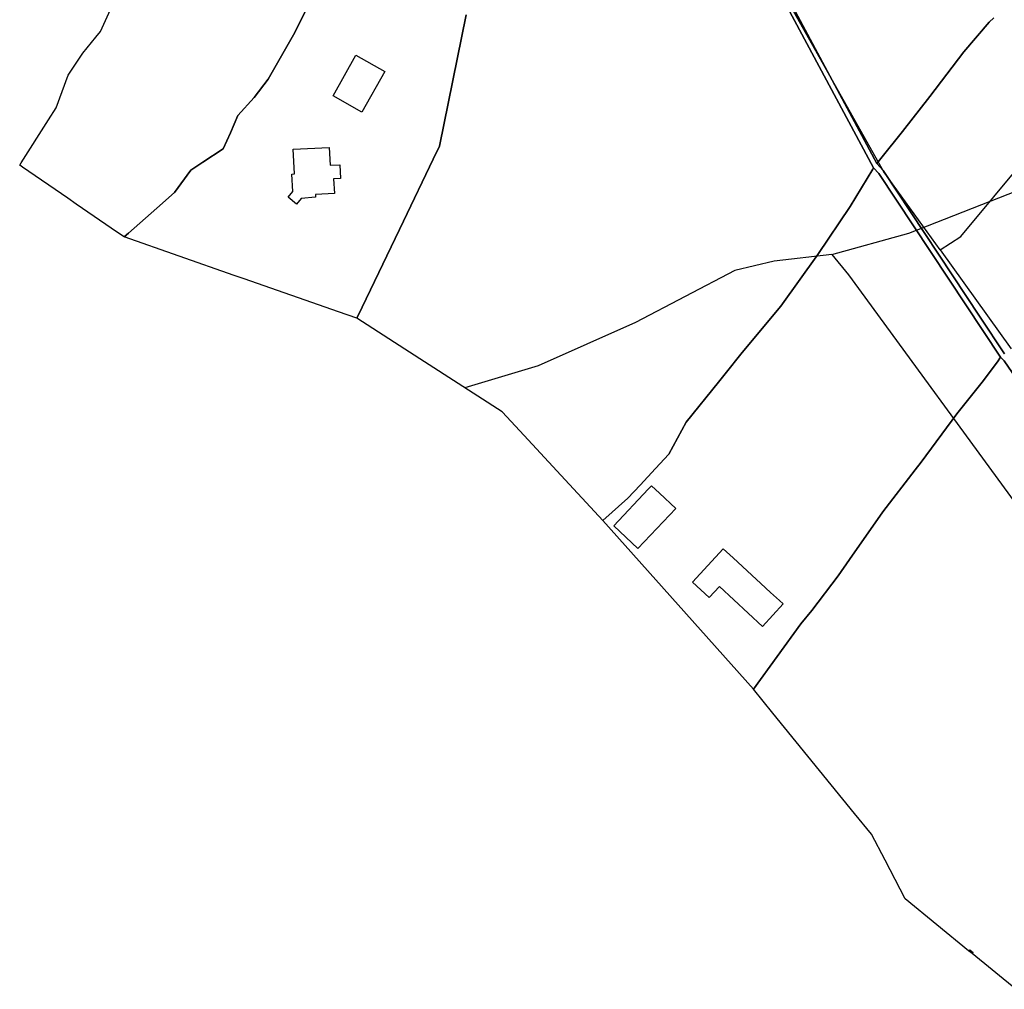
# Model space of a CAD drawing. Extents: x 577960 to 582939, y 6017202 to 6023066.
# Tile 29 of 217: x 577960 to 578180, y 6020304 to 6020521. Entities that reach past the tile are written whole.
import ezdxf

# ---------------------------------------------------------------- set-up
doc = ezdxf.new("R2010")
doc.units = 0
doc.header["$MEASUREMENT"] = 0
doc.linetypes.add('D', pattern=[0])
for name, color, linetype in [('LI__FLUR', 7, 'D'), ('LI__GEB', 7, 'Continuous'), ('LI__STRASSE', 7, 'Continuous')]:
    doc.layers.add(name, color=color, linetype=linetype)

msp = doc.modelspace()

# ---------------------------------------------------------------- linework, layer by layer
at = {"layer": 'LI__FLUR', "color": 8, "linetype": 'D', "true_color": 0x808080}
for p, q in [((578114.437, 6020558.198), (578151.584, 6020488.944)), ((578151.584, 6020488.944), (578114.437, 6020558.198)), ((578150.881, 6020487.927), (578117.85, 6020549.47)), ((578117.85, 6020549.47), (578150.881, 6020487.927)), ((578021.396, 6020518.204), (578025.964, 6020527.511)), ((578025.964, 6020527.511), (578021.396, 6020518.204)), ((577977.924, 6020518.483), (577980.153, 6020523.352)), ((578059.737, 6020522.163), (578053.726, 6020492.784)), ((578053.726, 6020492.784), (578059.737, 6020522.163)), ((578176.705, 6020520.513), (578177.757, 6020521.551)), ((578177.757, 6020521.551), (578176.705, 6020520.513)), ((577976.854, 6020517.174), (577977.924, 6020518.483)), ((578171.045, 6020513.905), (578176.705, 6020520.513)), ((578176.705, 6020520.513), (578171.045, 6020513.905)), ((577973.926, 6020513.595), (577976.854, 6020517.174)), ((578015.438, 6020507.767), (578021.396, 6020518.204)), ((578021.396, 6020518.204), (578015.438, 6020507.767)), ((577970.657, 6020508.686), (577973.926, 6020513.595)), ((578163.47, 6020503.944), (578171.045, 6020513.905)), ((578171.045, 6020513.905), (578163.47, 6020503.944)), ((577967.988, 6020501.399), (577970.657, 6020508.686)), ((578012.3, 6020503.699), (578015.438, 6020507.767)), ((578015.438, 6020507.767), (578012.3, 6020503.699)), ((578008.661, 6020499.63), (578012.3, 6020503.699)), ((578012.3, 6020503.699), (578008.661, 6020499.63)), ((578157.316, 6020496.106), (578163.47, 6020503.944)), ((578163.47, 6020503.944), (578157.316, 6020496.106)), ((577966.269, 6020498.72), (577967.988, 6020501.399)), ((577960.182, 6020489.073), (577966.269, 6020498.72)), ((578006.967, 6020495.773), (578008.661, 6020499.63)), ((578008.661, 6020499.63), (578006.967, 6020495.773)), ((578005.372, 6020492.243), (578006.967, 6020495.773)), ((578006.967, 6020495.773), (578005.372, 6020492.243)), ((578152.475, 6020490.058), (578157.316, 6020496.106)), ((578157.316, 6020496.106), (578152.475, 6020490.058)), ((578000.828, 6020489.214), (578005.372, 6020492.243)), ((578005.372, 6020492.243), (578000.828, 6020489.214)), ((578053.726, 6020492.784), (578052.338, 6020489.893)), ((578052.338, 6020489.893), (578053.726, 6020492.784)), ((578052.338, 6020489.893), (578045.692, 6020476.042)), ((578045.692, 6020476.042), (578052.338, 6020489.893)), ((578151.584, 6020488.944), (578152.475, 6020490.058)), ((578152.475, 6020490.058), (578151.584, 6020488.944)), ((577959.832, 6020488.523), (577960.182, 6020489.073)), ((577960.452, 6020488.113), (577959.832, 6020488.523)), ((577970.587, 6020481.146), (577960.452, 6020488.113)), ((577998.105, 6020487.424), (578000.828, 6020489.214)), ((578000.828, 6020489.214), (577998.105, 6020487.424)), ((578145.605, 6020479.31), (578150.696, 6020487.624)), ((578150.696, 6020487.624), (578145.605, 6020479.31)), ((578150.696, 6020487.624), (578150.881, 6020487.927)), ((578150.881, 6020487.927), (578150.696, 6020487.624)), ((578150.881, 6020487.927), (578152.013, 6020486.706)), ((578152.013, 6020486.706), (578150.881, 6020487.927)), ((578151.584, 6020488.944), (578152.975, 6020487.389)), ((578152.975, 6020487.389), (578151.584, 6020488.944)), ((577994.437, 6020482.426), (577998.105, 6020487.424)), ((577998.105, 6020487.424), (577994.437, 6020482.426)), ((578152.013, 6020486.706), (578179.239, 6020445.59)), ((578179.239, 6020445.59), (578152.013, 6020486.706)), ((578152.975, 6020487.389), (578174.679, 6020454.543)), ((578174.679, 6020454.543), (578152.975, 6020487.389)), ((577972.467, 6020479.856), (577970.587, 6020481.146)), ((577990.511, 6020478.954), (577994.437, 6020482.426)), ((577994.437, 6020482.426), (577990.511, 6020478.954)), ((577981.732, 6020473.499), (577972.467, 6020479.856)), ((577984.171, 6020473.359), (577990.511, 6020478.954)), ((577990.511, 6020478.954), (577984.171, 6020473.359)), ((578138.365, 6020468.584), (578145.605, 6020479.31)), ((578145.605, 6020479.31), (578138.365, 6020468.584)), ((578045.692, 6020476.042), (578036.441, 6020456.805)), ((578036.441, 6020456.805), (578045.692, 6020476.042)), ((577983.192, 6020472.499), (577981.732, 6020473.499)), ((577983.192, 6020472.499), (577984.171, 6020473.359)), ((577984.171, 6020473.359), (577983.192, 6020472.499)), ((578007.832, 6020463.882), (577983.192, 6020472.499)), ((578130.093, 6020456.994), (578138.365, 6020468.584)), ((578138.365, 6020468.584), (578130.093, 6020456.994)), ((578010.031, 6020463.113), (578007.832, 6020463.882)), ((578031.123, 6020455.745), (578010.031, 6020463.113)), ((578036.441, 6020456.805), (578035.242, 6020454.306)), ((578035.242, 6020454.306), (578036.441, 6020456.805)), ((578121.451, 6020446.624), (578130.093, 6020456.994)), ((578130.093, 6020456.994), (578121.451, 6020446.624)), ((578035.242, 6020454.306), (578031.123, 6020455.745)), ((578045.978, 6020447.388), (578035.242, 6020454.306)), ((578174.679, 6020454.543), (578180.119, 6020446.34)), ((578180.119, 6020446.34), (578174.679, 6020454.543)), ((578067.76, 6020433.353), (578045.978, 6020447.388)), ((578117.646, 6020441.864), (578121.451, 6020446.624)), ((578121.451, 6020446.624), (578117.646, 6020441.864)), ((578178.552, 6020444.582), (578175.13, 6020439.992)), ((578175.13, 6020439.992), (578178.552, 6020444.582)), ((578179.239, 6020445.59), (578178.552, 6020444.582)), ((578178.552, 6020444.582), (578179.239, 6020445.59)), ((578180.099, 6020444.79), (578179.239, 6020445.59)), ((578179.239, 6020445.59), (578180.099, 6020444.79)), ((578232.35, 6020367.948), (578180.099, 6020444.79)), ((578180.099, 6020444.79), (578232.35, 6020367.948)), ((578116.151, 6020439.995), (578117.646, 6020441.864)), ((578117.646, 6020441.864), (578116.151, 6020439.995)), ((578108.965, 6020431.014), (578116.151, 6020439.995)), ((578116.151, 6020439.995), (578108.965, 6020431.014)), ((578175.13, 6020439.992), (578169.513, 6020432.934)), ((578169.513, 6020432.934), (578175.13, 6020439.992)), ((578072.678, 6020428.065), (578067.76, 6020433.353)), ((578169.513, 6020432.934), (578161.496, 6020422.098)), ((578161.496, 6020422.098), (578169.513, 6020432.934)), ((578105.056, 6020423.887), (578108.965, 6020431.014)), ((578108.965, 6020431.014), (578105.056, 6020423.887)), ((578079.996, 6020420.158), (578072.678, 6020428.065)), ((578102.057, 6020420.658), (578105.056, 6020423.887)), ((578105.056, 6020423.887), (578102.057, 6020420.658)), ((578161.496, 6020422.098), (578160.189, 6020420.368)), ((578160.189, 6020420.368), (578161.496, 6020422.098)), ((578090.272, 6020409.072), (578079.996, 6020420.158)), ((578098.609, 6020416.929), (578102.057, 6020420.658)), ((578102.057, 6020420.658), (578098.609, 6020416.929)), ((578160.189, 6020420.368), (578152.919, 6020410.962)), ((578152.919, 6020410.962), (578160.189, 6020420.368)), ((578095.9, 6020414.01), (578098.609, 6020416.929)), ((578098.609, 6020416.929), (578095.9, 6020414.01)), ((578090.272, 6020409.072), (578095.9, 6020414.01)), ((578095.9, 6020414.01), (578090.272, 6020409.072)), ((578152.919, 6020410.962), (578145.492, 6020400.345)), ((578145.492, 6020400.345), (578152.919, 6020410.962)), ((578123.98, 6020371.325), (578090.272, 6020409.072)), ((578145.492, 6020400.345), (578142.903, 6020396.657)), ((578142.903, 6020396.657), (578145.492, 6020400.345)), ((578142.903, 6020396.657), (578137.035, 6020388.879)), ((578137.035, 6020388.879), (578142.903, 6020396.657)), ((578137.035, 6020388.879), (578134.606, 6020385.91)), ((578134.606, 6020385.91), (578137.035, 6020388.879)), ((578134.606, 6020385.91), (578123.98, 6020371.325)), ((578123.98, 6020371.325), (578134.606, 6020385.91)), ((578128.358, 6020365.947), (578123.98, 6020371.325)), ((578146.622, 6020343.495), (578128.358, 6020365.947)), ((578150.421, 6020338.827), (578146.622, 6020343.495)), ((578153.43, 6020333.049), (578150.421, 6020338.827)), ((578157.938, 6020324.382), (578153.43, 6020333.049)), ((578172.113, 6020312.786), (578157.938, 6020324.382)), ((578172.883, 6020312.157), (578172.113, 6020312.786)), ((578182.679, 6020304.14), (578172.883, 6020312.157))]:
    msp.add_line(p, q, dxfattribs=at)
at = {"layer": 'LI__GEB', "color": 5, "linetype": 'D', "true_color": 0x0000ff}
for p, q in [((578029.933, 6020504.043), (578035.036, 6020513.13)), ((578035.036, 6020513.13), (578041.491, 6020509.505)), ((578041.491, 6020509.505), (578036.387, 6020500.418)), ((578036.387, 6020500.418), (578029.933, 6020504.043)), ((578021.01, 6020492.112), (578029.059, 6020492.54)), ((578021.303, 6020486.6), (578021.01, 6020492.112)), ((578029.059, 6020492.54), (578029.273, 6020488.538)), ((578029.273, 6020488.538), (578031.438, 6020488.655)), ((578031.438, 6020488.655), (578031.605, 6020485.583)), ((578020.713, 6020486.56), (578021.303, 6020486.6)), ((578020.911, 6020482.672), (578020.713, 6020486.56)), ((578031.605, 6020485.583), (578030.046, 6020485.497)), ((578030.046, 6020485.497), (578030.23, 6020482.243)), ((578019.87, 6020481.411), (578020.911, 6020482.672)), ((578021.758, 6020479.852), (578019.87, 6020481.411)), ((578022.78, 6020481.091), (578021.758, 6020479.852)), ((578026.008, 6020481.38), (578022.78, 6020481.091)), ((578030.23, 6020482.243), (578025.973, 6020482.002)), ((578025.973, 6020482.002), (578026.008, 6020481.38)), ((578092.741, 6020407.852), (578100.458, 6020416.029)), ((578100.458, 6020416.029), (578101.198, 6020416.819)), ((578101.198, 6020416.819), (578102.977, 6020415.14)), ((578102.977, 6020415.14), (578106.606, 6020411.731)), ((578106.606, 6020411.731), (578098.139, 6020402.754)), ((578098.139, 6020402.754), (578092.741, 6020407.852)), ((578110.315, 6020395.247), (578117.212, 6020402.734)), ((578117.212, 6020402.734), (578119.421, 6020400.705)), ((578119.421, 6020400.705), (578121.561, 6020398.736)), ((578121.561, 6020398.736), (578123.63, 6020396.826)), ((578114.073, 6020391.778), (578110.315, 6020395.247)), ((578123.63, 6020396.826), (578125.659, 6020394.957)), ((578116.363, 6020394.257), (578114.073, 6020391.778)), ((578126.019, 6020385.35), (578116.363, 6020394.257)), ((578125.659, 6020394.957), (578127.838, 6020392.958)), ((578127.838, 6020392.958), (578129.828, 6020391.118)), ((578129.828, 6020391.118), (578130.647, 6020390.369)), ((578130.647, 6020390.369), (578126.019, 6020385.35))]:
    msp.add_line(p, q, dxfattribs=at)
at = {"layer": 'LI__GEB', "color": 5, "linetype": 'D', "true_color": 0x0100ff}
for p, q in [((578172.113, 6020312.786), (578172.373, 6020313.006)), ((578172.113, 6020312.786), (578172.113, 6020312.786)), ((578172.113, 6020312.786), (578172.113, 6020312.786)), ((578172.883, 6020312.157), (578172.113, 6020312.786)), ((578172.373, 6020313.006), (578173.143, 6020312.386)), ((578173.143, 6020312.386), (578172.883, 6020312.157)), ((578172.883, 6020312.157), (578172.883, 6020312.157))]:
    msp.add_line(p, q, dxfattribs=at)
at = {"layer": 'LI__STRASSE', "color": 251, "linetype": 'D', "true_color": 0x656464}
for p, q in [((578153.178, 6020487.074), (578122.389, 6020541.755)), ((578170.368, 6020472.603), (578204.649, 6020513.895)), ((578165.724, 6020469.641), (578153.178, 6020487.074)), ((578165.724, 6020469.641), (578170.368, 6020472.603)), ((578165.724, 6020469.641), (578181.668, 6020447.488))]:
    msp.add_line(p, q, dxfattribs=at)
at = {"layer": 'LI__STRASSE', "color": 251, "linetype": 'D', "true_color": 0x646464}
for p, q in [((578158.742, 6020473.369), (578210.324, 6020493.561)), ((578141.509, 6020468.561), (578158.742, 6020473.369)), ((578141.509, 6020468.561), (578128.623, 6020467.072)), ((578141.509, 6020468.561), (578145.268, 6020464.029)), ((578128.623, 6020467.072), (578119.847, 6020464.952)), ((578119.847, 6020464.952), (578097.565, 6020453.377)), ((578145.268, 6020464.029), (578188.812, 6020404.357)), ((578097.565, 6020453.377), (578075.835, 6020443.678)), ((578075.835, 6020443.678), (578059.441, 6020438.714))]:
    msp.add_line(p, q, dxfattribs=at)

doc.saveas('drawing.dxf')
